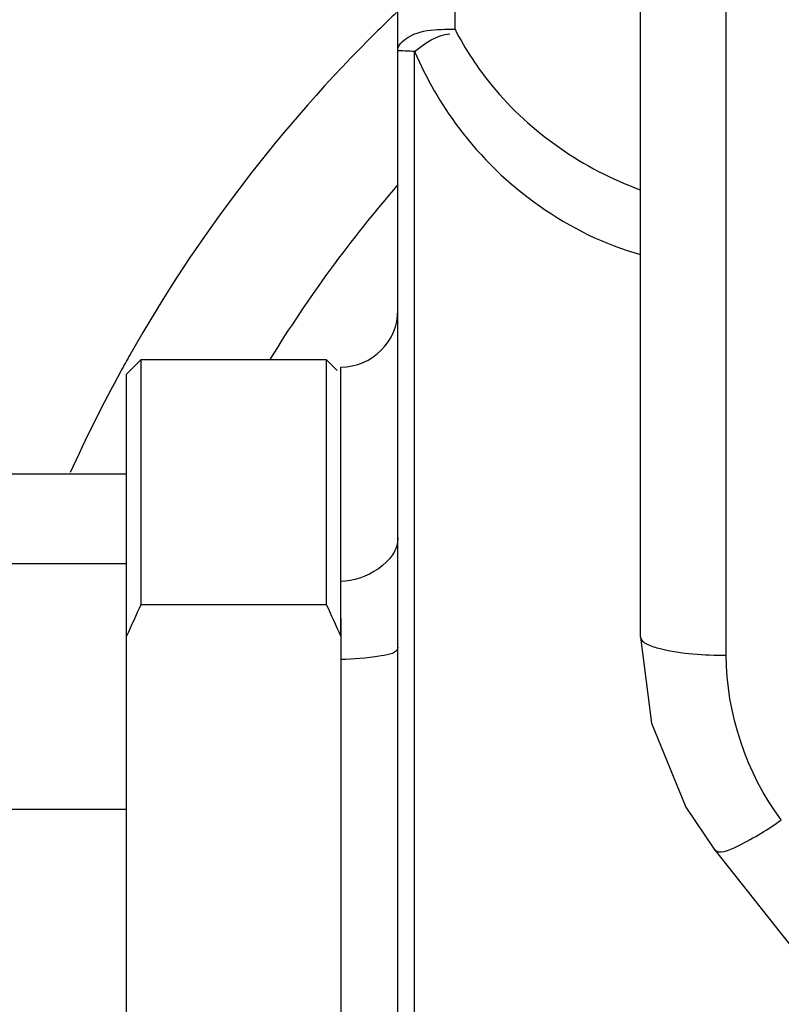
# Model space of a CAD drawing. Header units: millimetres. Extents: x 0 to 11890, y 0 to 8410.
# Tile 30 of 190: x 3746 to 3800, y 5564 to 5633. Entities that reach past the tile are written whole.
import ezdxf

# ---------------------------------------------------------------- set-up
doc = ezdxf.new("R2010")
doc.units = ezdxf.units.MM
doc.header["$LTSCALE"] = 653.95
doc.layers.get('0').update_dxf_attribs({"linetype": 'CONTINUOUS'})
for name, color, linetype in [('304103000068DXF_CONTINUOUS_LINE', 7, 'CONTINUOUS'), ('304103000085DXF_CONTINUOUS_LINE', 7, 'CONTINUOUS'), ('304104000522DXF_CONTINUOUS_LINE', 7, 'CONTINUOUS'), ('304199000001_DXF_DIMENSION', 7, 'CONTINUOUS'), ('501023000037DXF_CONTINUOUS_LINE', 7, 'CONTINUOUS')]:
    doc.layers.add(name, color=color, linetype=linetype)
doc.styles.get("Standard").update_dxf_attribs({"font": 'txt', "width": 0.7})
doc.dimstyles.new('DIMSTYLE_1', dxfattribs={"dimtxt": 100, "dimasz": 60, "dimexe": 5, "dimexo": 0.2, "dimgap": 2.5, "dimtad": 1, "dimdsep": 46, "dimtxsty": 'Standard', "dimblk": '_FILLED', "dimblk1": '_FILLED', "dimblk2": '_FILLED', "dimcen": 0.09, "dimclrt": 5, "dimazin": 2, "dimtp": 0.01, "dimtm": 0.01, "dimtfac": 1, "dimtofl": 0, "dimtmove": 0, "dimatfit": 3, "dimldrblk": '_FILLED', "dimfxl": 0, "dimtolj": 1, "dimarcsym": 0})

# ---------------------------------------------------------------- blocks, each defined once
blk = doc.blocks.new('_FILLED')
at = {"color": 0, "linetype": 'ByBlock'}
blk.add_solid([(0, 0), (-1, 0.1667), (-1, -0.1667)], dxfattribs=at)
blk = doc.blocks.new('*D32')
at = {"layer": '304199000001_DXF_DIMENSION', "color": 2, "linetype": 'Continuous'}
for p, q in [((3719.918, 6169.54), (3719.918, 5570.113)), ((4304.918, 5656.091), (4304.918, 6169.54)), ((3719.918, 6119.54), (4012.418, 6119.54)), ((4304.918, 6119.54), (4012.418, 6119.54))]:
    blk.add_line(p, q, dxfattribs=at)
at = {"layer": '304199000001_DXF_DIMENSION', "color": 2, "linetype": 'Continuous', "xscale": 60, "yscale": 60, "zscale": 60, "rotation": 180}
blk.add_blockref('_FILLED', (3719.918, 6119.54), dxfattribs=at)
at = {"layer": '304199000001_DXF_DIMENSION', "color": 2, "linetype": 'Continuous', "xscale": 60, "yscale": 60, "zscale": 60}
blk.add_blockref('_FILLED', (4304.918, 6119.54), dxfattribs=at)

msp = doc.modelspace()

# ---------------------------------------------------------------- linework, layer by layer
at = {"layer": '304103000068DXF_CONTINUOUS_LINE', "color": 7, "linetype": 'Continuous'}
for p, q in [((3789.918, 5589.811), (3789.918, 5694.089)), ((3772.918, 5490.815), (3772.918, 5664.632)), ((3768.918, 5589.892), (3768.918, 5608.747))]:
    msp.add_line(p, q, dxfattribs=at)
at = {"layer": '304103000068DXF_CONTINUOUS_LINE', "color": 9, "linetype": 'Continuous'}
for p, q in [((3795.918, 5588.556), (3795.918, 5694.407)), ((3776.918, 5632.419), (3776.918, 5663.586)), ((3774.089, 5520.29), (3774.09, 5630.863))]:
    msp.add_line(p, q, dxfattribs=at)
at = {"layer": '304103000068DXF_CONTINUOUS_LINE', "color": 7, "linetype": 'Continuous'}
for points in [[(3789.919, 5589.81), (3790.683, 5583.786), (3793.078, 5577.903), (3795.057, 5574.972)], [(3795.057, 5574.971), (3799.776, 5569.012), (3805.94, 5561.319), (3810.469, 5555.736)]]:
    msp.add_lwpolyline(points, dxfattribs=at)
msp.add_arc((3768.918, 5612.75), 4, 270, 360, dxfattribs=at)
at = {"layer": '304103000068DXF_CONTINUOUS_LINE', "color": 9, "linetype": 'Continuous'}
for points, knots in [([(3772.918, 5630.991), (3772.918, 5631.198), (3773.956, 5632.482), (3775.651, 5632.419), (3776.918, 5632.419)], [0, 0, 0, 0, 0.140483, 1, 1, 1, 1]), ([(3776.918, 5632.419), (3777.64, 5631.01), (3780.829, 5626.125), (3785.919, 5622.623), (3789.883, 5621.176)], [0, 0, 0, 0, 0.27272, 1, 1, 1, 1]), ([(3772.918, 5630.99), (3772.918, 5630.926), (3773.546, 5630.928), (3773.82, 5630.888), (3774.181, 5630.885)], [0, 0, 0, 0, 0.149887, 1, 1, 1, 1]), ([(3774.09, 5630.863), (3774.909, 5628.982), (3778.474, 5622.656), (3784.916, 5618.03), (3789.904, 5616.628)], [0, 0, 0, 0, 0.283672, 1, 1, 1, 1]), ([(3789.918, 5589.81), (3789.918, 5589.72), (3790.051, 5589.505), (3790.251, 5589.393), (3790.375, 5589.331)], [0, 0, 0, 0, 0.394539, 1, 1, 1, 1]), ([(3772.918, 5589.126), (3772.918, 5588.685), (3770.927, 5588.385), (3769.865, 5588.257), (3768.918, 5588.257)], [0, 0, 0, 0, 0.317784, 1, 1, 1, 1]), ([(3790.375, 5589.331), (3790.66, 5589.186), (3792.47, 5588.645), (3794.364, 5588.556), (3795.918, 5588.556)], [0, 0, 0, 0, 0.170666, 1, 1, 1, 1]), ([(3795.058, 5574.972), (3795.399, 5574.542), (3797.619, 5575.6), (3798.802, 5576.319), (3799.77, 5577.023)], [0, 0, 0, 0, 0.314284, 1, 1, 1, 1])]:
    msp.add_open_spline(points, degree=3, knots=knots, dxfattribs=at)
for points in [[(3774.089, 5630.862), (3774.8, 5631.448), (3775.641, 5632.021), (3776.558, 5632.1)], [(3772.918, 5596.771), (3772.918, 5595.094), (3770.595, 5593.718), (3768.918, 5593.718)], [(3799.77, 5577.023), (3797.318, 5580.251), (3795.919, 5584.503), (3795.918, 5588.556)]]:
    msp.add_open_spline(points, degree=3, dxfattribs=at)
at = {"layer": '304103000085DXF_CONTINUOUS_LINE', "color": 7, "linetype": 'Continuous'}
for centre, radius, start, end in [((3844.856, 5558.217), 104.269, 133.70262, 134.7055), ((3844.769, 5558.36), 104.107, 134.72629, 150.49877), ((3843.815, 5559.012), 102.956, 150.55343, 151.29855), ((3843.802, 5559.019), 102.941, 151.29859, 155.72022)]:
    msp.add_arc(centre, radius, start, end, dxfattribs=at)
at = {"layer": '304103000085DXF_CONTINUOUS_LINE', "color": 9, "linetype": 'Continuous'}
msp.add_arc((3844.555, 5559.701), 94.633, 139.20176, 148.37598, dxfattribs=at)
at = {"layer": '304104000522DXF_CONTINUOUS_LINE', "color": 7, "linetype": 'Continuous'}
for p, q in [((3753.918, 5608.25), (3754.918, 5609.25)), ((3767.918, 5609.25), (3754.918, 5609.25)), ((3754.918, 5609.25), (3754.918, 5592.094)), ((3767.918, 5592.094), (3767.918, 5609.25)), ((3768.669, 5608.499), (3767.918, 5609.25)), ((3753.918, 5482.25), (3753.918, 5608.249)), ((3767.918, 5592.094), (3754.918, 5592.094)), ((3768.918, 5591.149), (3768.918, 5540.26))]:
    msp.add_line(p, q, dxfattribs=at)
for centre, start, end in [((3835.803, 5554.028), 154.79767, 156.34757), ((3687.033, 5554.028), 23.65244, 25.20233)]:
    msp.add_arc(centre, 89.395, start, end, dxfattribs=at)
at = {"layer": '501023000037DXF_CONTINUOUS_LINE', "color": 7, "linetype": 'Continuous'}
for p, q in [((3753.918, 5601.25), (3744.106, 5601.25)), ((3753.918, 5594.953), (3744.514, 5594.953)), ((3753.918, 5577.75), (3743.269, 5577.75))]:
    msp.add_line(p, q, dxfattribs=at)

# ---------------------------------------------------------------- dimensions: what is measured, and where the dimension line sits
at = {"layer": '304199000001_DXF_DIMENSION', "color": 2, "linetype": 'Continuous'}
dim = msp.add_linear_dim(base=(4304.918, 6119.54), p1=(3719.918, 5569.913), p2=(4304.918, 5655.891), dimstyle='DIMSTYLE_1', dxfattribs=at)
dim.commit()
dim.dimension.update_dxf_attribs({"geometry": '*D32', "text_midpoint": (4082.959, 6119.54), "dimtype": 160})

doc.saveas('drawing.dxf')
